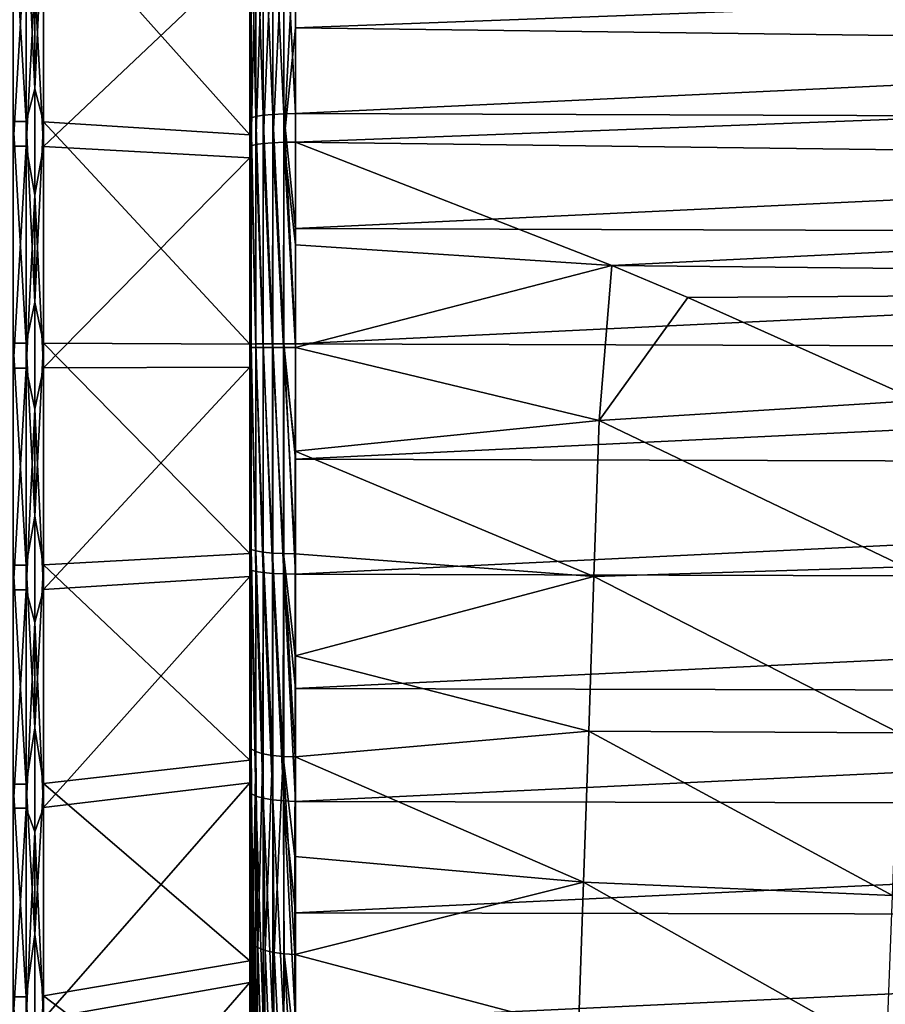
# Model space of a CAD drawing. Header units: metres. Extents: x -27 to 80, y -171 to 27.
# Tile 109 of 117: x 51 to 61, y -7 to 4. Entities that reach past the tile are written whole.
import ezdxf

# ---------------------------------------------------------------- set-up
doc = ezdxf.new("R2010")
doc.units = ezdxf.units.M
doc.layers.add('solid_509380_SW0003', color=7, linetype='CONTINUOUS')

msp = doc.modelspace()

# ---------------------------------------------------------------- linework, layer by layer
at = {"layer": 'solid_509380_SW0003'}
for points in [[(51.238167, 5.238567, 48.449402), (51.238167, 2.93346, 47.973438), (51.139996, 4.978016, 48.371403)], [(51.238167, 5.238567, 48.449402), (51.332516, 4.968539, 48.408772), (51.238167, 2.93346, 47.973438)], [(53.667782, 5.094161, 47.888134), (53.667782, 2.630744, 47.420475), (53.617226, 5.064387, 48.005684)], [(53.74818, 5.119674, 47.787411), (53.74818, 2.643919, 47.31741), (53.667782, 5.094161, 47.888134)], [(53.74818, 2.643919, 47.31741), (53.667782, 2.630744, 47.420475), (53.667782, 5.094161, 47.888134)], [(53.852867, 5.139163, 47.710464), (53.852867, 2.653984, 47.238674), (53.74818, 5.119674, 47.787411)], [(53.852867, 2.653984, 47.238674), (53.74818, 2.643919, 47.31741), (53.74818, 5.119674, 47.787411)], [(53.852867, 5.139163, 47.710464), (53.974617, 5.151285, 47.662605), (53.974617, 2.660244, 47.189705)], [(53.852867, 5.139163, 47.710464), (53.974617, 2.660244, 47.189705), (53.852867, 2.653984, 47.238674)], [(53.974617, 5.151285, 47.662605), (54.104362, 3.915892, 47.37281), (54.104362, 2.662267, 47.173874)], [(53.974617, 2.660244, 47.189705), (53.974617, 5.151285, 47.662605), (54.104362, 2.662267, 47.173874)], [(53.617226, 5.064387, 48.005684), (53.617226, 2.615368, 47.54076), (53.599998, 5.03215, 48.131741)], [(53.599998, 5.03215, 48.131741), (53.599998, 2.430518, 49.047096), (53.599998, 4.697314, 49.478249)], [(53.599998, 5.03215, 48.131741), (53.599998, 2.598447, 47.669765), (53.599998, 2.430518, 49.047096)], [(53.617226, 2.615368, 47.54076), (53.599998, 2.598447, 47.669765), (53.599998, 5.03215, 48.131741)], [(53.667782, 2.630744, 47.420475), (53.617226, 2.615368, 47.54076), (53.617226, 5.064387, 48.005684)], [(51.139996, 2.575755, 47.914482), (51, 2.575755, 47.914482), (51, 4.978016, 48.371403)], [(51.139996, 4.978016, 48.371403), (51.139996, 2.575755, 47.914482), (51, 4.978016, 48.371403)], [(51.238167, 2.93346, 47.973438), (51.139996, 2.575755, 47.914482), (51.139996, 4.978016, 48.371403)], [(51.238167, 2.93346, 47.973438), (51.332516, 4.968539, 48.408772), (51.332516, 2.570851, 47.952721)], [(51.332516, 4.968539, 48.408772), (53.599998, 4.697314, 49.478249), (53.599998, 2.430518, 49.047096)], [(51.332516, 2.570851, 47.952721), (51.332516, 4.968539, 48.408772), (53.599998, 2.430518, 49.047096)], [(53.667782, 4.791405, 88.186134), (53.617226, 4.763401, 88.068153), (53.617226, 2.307673, 88.496231)], [(53.667782, 4.791405, 88.186134), (53.617226, 2.307673, 88.496231), (53.667782, 2.321239, 88.61673)], [(53.74818, 4.815402, 88.287231), (53.667782, 4.791405, 88.186134), (53.667782, 2.321239, 88.61673)], [(53.74818, 4.815402, 88.287231), (53.667782, 2.321239, 88.61673), (53.74818, 2.332865, 88.719978)], [(53.852867, 4.833733, 88.364464), (53.74818, 4.815402, 88.287231), (53.74818, 2.332865, 88.719978)], [(53.852867, 4.833733, 88.364464), (53.74818, 2.332865, 88.719978), (53.852867, 2.341746, 88.798859)], [(53.852867, 2.341746, 88.798859), (53.974617, 2.347269, 88.847916), (53.974617, 4.845135, 88.412498)], [(53.852867, 4.833733, 88.364464), (53.852867, 2.341746, 88.798859), (53.974617, 4.845135, 88.412498)], [(53.974617, 2.347269, 88.847916), (54.104362, 3.605526, 88.683701), (54.104362, 4.84882, 88.428024)], [(53.974617, 4.845135, 88.412498), (53.974617, 2.347269, 88.847916), (54.104362, 4.84882, 88.428024)], [(78.719688, 4.530788, 88.280853), (54.104362, 4.84882, 88.428024), (54.104362, 3.605526, 88.683701)], [(51.139996, 4.71405, 87.693657), (51, 4.71405, 87.693657), (51, 2.305871, 88.118286)], [(51.139996, 2.305871, 88.118286), (51.139996, 4.71405, 87.693657), (51, 2.305871, 88.118286)], [(51.238167, 4.092938, 87.822113), (51.139996, 4.71405, 87.693657), (51.139996, 2.305871, 88.118286)], [(51.238167, 4.092938, 87.822113), (51.332516, 2.301481, 88.079987), (51.332516, 4.705075, 87.656166)], [(51.332516, 4.705075, 87.656166), (51.332516, 2.301481, 88.079987), (53.599998, 4.448221, 86.583145)], [(53.617226, 4.763401, 88.068153), (53.599998, 4.731362, 87.942024), (53.599998, 2.293115, 88.366936)], [(53.617226, 2.307673, 88.496231), (53.617226, 4.763401, 88.068153), (53.599998, 2.293115, 88.366936)], [(53.599998, 2.293115, 88.366936), (53.599998, 4.731362, 87.942024), (53.599998, 4.448221, 86.583145)], [(51.332516, 2.301481, 88.079987), (53.599998, 2.175835, 86.983826), (53.599998, 4.448221, 86.583145)], [(53.599998, 2.293115, 88.366936), (53.599998, 4.448221, 86.583145), (53.599998, 2.175835, 86.983826)], [(78.73494, 3.289582, 88.518631), (78.719688, 4.530788, 88.280853), (54.104362, 3.605526, 88.683701)], [(51.238167, 1.764055, 88.163246), (51.238167, 4.092938, 87.822113), (51.139996, 2.305871, 88.118286)], [(51.238167, 1.764055, 88.163246), (51.332516, 2.301481, 88.079987), (51.238167, 4.092938, 87.822113)], [(78.813728, 3.824181, 47.574955), (54.104362, 2.662267, 47.173874), (54.104362, 3.915892, 47.37281)], [(78.813728, 3.824181, 47.574955), (78.801659, 2.575525, 47.380157), (54.104362, 2.662267, 47.173874)], [(53.974617, 2.347269, 88.847916), (54.104362, 2.349054, 88.863777), (54.104362, 3.605526, 88.683701)], [(78.73494, 3.289582, 88.518631), (54.104362, 3.605526, 88.683701), (54.104362, 2.349054, 88.863777)], [(78.750137, 2.036187, 88.680519), (78.73494, 3.289582, 88.518631), (54.104362, 2.349054, 88.863777)], [(51.238167, 2.93346, 47.973438), (51.238167, 0.588682, 47.768295), (51.139996, 2.575755, 47.914482)], [(51.238167, 2.93346, 47.973438), (51.332516, 2.570851, 47.952721), (51.238167, 0.588682, 47.768295)], [(53.617226, 2.615368, 47.54076), (53.617226, 0.128148, 47.374668), (53.599998, 2.598447, 47.669765)], [(53.667782, 2.630744, 47.420475), (53.667782, 0.128901, 47.25341), (53.617226, 2.615368, 47.54076)], [(53.667782, 0.128901, 47.25341), (53.617226, 0.128148, 47.374668), (53.617226, 2.615368, 47.54076)], [(53.74818, 2.643919, 47.31741), (53.74818, 0.129546, 47.149506), (53.667782, 2.630744, 47.420475)], [(53.74818, 0.129546, 47.149506), (53.667782, 0.128901, 47.25341), (53.667782, 2.630744, 47.420475)], [(53.852867, 2.653984, 47.238674), (53.852867, 0.13004, 47.070129), (53.74818, 2.643919, 47.31741)], [(53.852867, 0.13004, 47.070129), (53.74818, 0.129546, 47.149506), (53.74818, 2.643919, 47.31741)], [(53.852867, 2.653984, 47.238674), (53.974617, 2.660244, 47.189705), (53.974617, 0.130346, 47.020763)], [(53.852867, 2.653984, 47.238674), (53.974617, 0.130346, 47.020763), (53.852867, 0.13004, 47.070129)], [(53.974617, 2.660244, 47.189705), (54.104362, 2.662267, 47.173874), (54.104362, 1.398913, 47.051056)], [(53.974617, 2.660244, 47.189705), (54.104362, 1.398913, 47.051056), (54.104362, 0.130445, 47.004807)], [(53.974617, 0.130346, 47.020763), (53.974617, 2.660244, 47.189705), (54.104362, 0.130445, 47.004807)], [(78.801659, 2.575525, 47.380157), (54.104362, 1.398913, 47.051056), (54.104362, 2.662267, 47.173874)], [(51.139996, 0.135933, 47.750458), (51, 0.135933, 47.750458), (51, 2.575755, 47.914482)], [(51.139996, 2.575755, 47.914482), (51.139996, 0.135933, 47.750458), (51, 2.575755, 47.914482)], [(51.238167, 0.588682, 47.768295), (51.139996, 0.135933, 47.750458), (51.139996, 2.575755, 47.914482)], [(51.238167, 0.588682, 47.768295), (51.332516, 2.570851, 47.952721), (51.332516, 0.135674, 47.789005)], [(51.332516, 2.570851, 47.952721), (53.599998, 2.430518, 49.047096), (53.599998, 0.128254, 48.892319)], [(51.332516, 0.135674, 47.789005), (51.332516, 2.570851, 47.952721), (53.599998, 0.128254, 48.892319)], [(53.599998, 2.598447, 47.669765), (53.599998, 0.128254, 48.892319), (53.599998, 2.430518, 49.047096)], [(53.599998, 2.598447, 47.669765), (53.599998, 0.126816, 47.504776), (53.599998, 0.128254, 48.892319)], [(53.617226, 0.128148, 47.374668), (53.599998, 0.126816, 47.504776), (53.599998, 2.598447, 47.669765)], [(78.801659, 2.575525, 47.380157), (78.788544, 1.317316, 47.261612), (54.104362, 1.398913, 47.051056)], [(51.139996, 2.305871, 88.118286), (51, 2.305871, 88.118286), (51, -0.135933, 88.249542)], [(51.139996, -0.135933, 88.249542), (51.139996, 2.305871, 88.118286), (51, -0.135933, 88.249542)], [(51.238167, 1.764055, 88.163246), (51.139996, 2.305871, 88.118286), (51.139996, -0.135933, 88.249542)], [(51.238167, 1.764055, 88.163246), (51.332516, -0.135674, 88.210991), (51.332516, 2.301481, 88.079987)], [(51.332516, 2.301481, 88.079987), (51.332516, -0.135674, 88.210991), (53.599998, 2.175835, 86.983826)], [(53.617153, 0.090912, 88.614967), (53.617226, 2.307673, 88.496231), (53.599998, 2.293115, 88.366936)], [(53.599998, 0.091742, 88.48513), (53.599998, 2.293115, 88.366936), (53.599998, 2.175835, 86.983826)], [(53.617153, 0.090912, 88.614967), (53.599998, 2.293115, 88.366936), (53.599998, 0.091742, 88.48513)], [(53.667431, 0.09033, 88.735893), (53.617226, 2.307673, 88.496231), (53.617153, 0.090912, 88.614967)], [(53.667431, 0.09033, 88.735893), (53.667782, 2.321239, 88.61673), (53.617226, 2.307673, 88.496231)], [(53.747387, 0.08983, 88.839622), (53.667782, 2.321239, 88.61673), (53.667431, 0.09033, 88.735893)], [(53.747387, 0.08983, 88.839622), (53.74818, 2.332865, 88.719978), (53.667782, 2.321239, 88.61673)], [(53.851536, 0.089448, 88.919022), (53.74818, 2.332865, 88.719978), (53.747387, 0.08983, 88.839622)], [(53.851536, 0.089448, 88.919022), (53.852867, 2.341746, 88.798859), (53.74818, 2.332865, 88.719978)], [(53.972733, 0.089209, 88.968658), (53.852867, 2.341746, 88.798859), (53.851536, 0.089448, 88.919022)], [(53.972733, 0.089209, 88.968658), (53.974617, 2.347269, 88.847916), (53.852867, 2.341746, 88.798859)], [(53.972733, 0.089209, 88.968658), (54.102657, 0.089132, 88.985153), (53.974617, 2.347269, 88.847916)], [(54.103516, 1.218982, 88.957603), (54.104362, 2.349054, 88.863777), (53.974617, 2.347269, 88.847916)], [(54.103516, 1.218982, 88.957603), (53.974617, 2.347269, 88.847916), (54.102657, 0.089132, 88.985153)], [(54.103516, 1.218982, 88.957603), (57.582176, 0.992944, 88.941719), (54.104362, 2.349054, 88.863777)], [(57.582176, 0.992944, 88.941719), (78.750137, 2.036187, 88.680519), (54.104362, 2.349054, 88.863777)], [(51.332516, -0.135674, 88.210991), (53.599998, -0.128254, 87.107681), (53.599998, 2.175835, 86.983826)], [(53.599998, 0.091742, 88.48513), (53.599998, 2.175835, 86.983826), (53.599998, -0.128254, 87.107681)], [(57.582176, 0.992944, 88.941719), (78.765053, 0.775283, 88.765923), (78.750137, 2.036187, 88.680519)], [(51.238167, -0.588682, 88.231705), (51.238167, 1.764055, 88.163246), (51.139996, -0.135933, 88.249542)], [(51.238167, -0.588682, 88.231705), (51.332516, -0.135674, 88.210991), (51.238167, 1.764055, 88.163246)], [(78.788544, 1.317316, 47.261612), (54.104362, 0.130445, 47.004807), (54.104362, 1.398913, 47.051056)], [(78.788544, 1.317316, 47.261612), (78.774582, 0.054213, 47.219765), (54.104362, 0.130445, 47.004807)], [(54.103516, 1.218982, 88.957603), (54.102657, 0.089132, 88.985153), (57.582176, 0.992944, 88.941719)], [(57.443729, -0.712782, 88.948219), (57.582176, 0.992944, 88.941719), (54.102657, 0.089132, 88.985153)], [(57.443729, -0.712782, 88.948219), (58.420708, 0.640992, 88.948128), (57.582176, 0.992944, 88.941719)], [(57.582176, 0.992944, 88.941719), (58.420708, 0.640992, 88.948128), (78.765053, 0.775283, 88.765923)], [(58.420708, 0.640992, 88.948128), (60.951225, -0.493781, 88.930023), (78.765053, 0.775283, 88.765923)], [(51.238167, 0.588682, 47.768295), (51.238167, -1.764055, 47.836754), (51.139996, 0.135933, 47.750458)], [(51.238167, 0.588682, 47.768295), (51.332516, 0.135674, 47.789005), (51.238167, -1.764055, 47.836754)], [(57.443729, -0.712782, 88.948219), (60.951225, -0.493781, 88.930023), (58.420708, 0.640992, 88.948128)], [(51.139996, -2.305871, 47.881714), (51, -2.305871, 47.881714), (51, 0.135933, 47.750458)], [(51.139996, 0.135933, 47.750458), (51.139996, -2.305871, 47.881714), (51, 0.135933, 47.750458)], [(51.238167, -1.764055, 47.836754), (51.139996, -2.305871, 47.881714), (51.139996, 0.135933, 47.750458)], [(51.238167, -1.764055, 47.836754), (51.332516, 0.135674, 47.789005), (51.332516, -2.301481, 47.920013)], [(51.332516, 0.135674, 47.789005), (53.599998, 0.128254, 48.892319), (53.599998, -2.175835, 49.016171)], [(51.332516, -2.301481, 47.920013), (51.332516, 0.135674, 47.789005), (53.599998, -2.175835, 49.016171)], [(53.599998, 0.126816, 47.504776), (53.599998, -2.175835, 49.016171), (53.599998, 0.128254, 48.892319)], [(53.617226, 0.128148, 47.374668), (53.617226, -2.360944, 47.509842), (53.599998, 0.126816, 47.504776)], [(53.599998, 0.126816, 47.504776), (53.599998, -2.346667, 47.639168), (53.599998, -2.175835, 49.016171)], [(53.617226, -2.360944, 47.509842), (53.599998, -2.346667, 47.639168), (53.599998, 0.126816, 47.504776)], [(53.667782, 0.128901, 47.25341), (53.667782, -2.374825, 47.389378), (53.617226, 0.128148, 47.374668)], [(53.667782, -2.374825, 47.389378), (53.617226, -2.360944, 47.509842), (53.617226, 0.128148, 47.374668)], [(53.74818, 0.129546, 47.149506), (53.74818, -2.386718, 47.286156), (53.667782, 0.128901, 47.25341)], [(53.74818, -2.386718, 47.286156), (53.667782, -2.374825, 47.389378), (53.667782, 0.128901, 47.25341)], [(53.852867, 0.13004, 47.070129), (53.852867, -2.395804, 47.207298), (53.74818, 0.129546, 47.149506)], [(53.852867, -2.395804, 47.207298), (53.74818, -2.386718, 47.286156), (53.74818, 0.129546, 47.149506)], [(53.852867, 0.13004, 47.070129), (53.974617, 0.130346, 47.020763), (53.974617, -2.401455, 47.158253)], [(53.852867, 0.13004, 47.070129), (53.974617, -2.401455, 47.158253), (53.852867, -2.395804, 47.207298)], [(53.974617, 0.130346, 47.020763), (54.104362, 0.130445, 47.004807), (54.104362, -1.138499, 47.035294)], [(53.974617, 0.130346, 47.020763), (54.104362, -1.138499, 47.035294), (54.104362, -2.403282, 47.142403)], [(53.974617, -2.401455, 47.158253), (53.974617, 0.130346, 47.020763), (54.104362, -2.403282, 47.142403)], [(78.774582, 0.054213, 47.219765), (54.104362, -1.138499, 47.035294), (54.104362, 0.130445, 47.004807)], [(53.599998, 0.042987, 88.484833), (53.599998, 0.091742, 88.48513), (53.599998, -0.128254, 87.107681)], [(53.617077, -2.133612, 88.473228), (53.599998, 0.091742, 88.48513), (53.599998, 0.042987, 88.484833)], [(53.617153, 0.090912, 88.614967), (53.599998, 0.091742, 88.48513), (53.617077, -2.133612, 88.473228)], [(53.599998, -2.117943, 88.34462), (53.599998, 0.042987, 88.484833), (53.599998, -0.128254, 87.107681)], [(53.617077, -2.133612, 88.473228), (53.599998, 0.042987, 88.484833), (53.599998, -2.117943, 88.34462)], [(53.617153, 0.090912, 88.614967), (53.617077, -2.133612, 88.473228), (53.667137, -2.148328, 88.593033)], [(53.667431, 0.09033, 88.735893), (53.617153, 0.090912, 88.614967), (53.667137, -2.148328, 88.593033)], [(53.667431, 0.09033, 88.735893), (53.667137, -2.148328, 88.593033), (53.746765, -2.16096, 88.695869)], [(53.747387, 0.08983, 88.839622), (53.667431, 0.09033, 88.735893), (53.746765, -2.16096, 88.695869)], [(53.747387, 0.08983, 88.839622), (53.746765, -2.16096, 88.695869), (53.850521, -2.170646, 88.774719)], [(53.851536, 0.089448, 88.919022), (53.747387, 0.08983, 88.839622), (53.850521, -2.170646, 88.774719)], [(53.851536, 0.089448, 88.919022), (53.850521, -2.170646, 88.774719), (53.971317, -2.176722, 88.824188)], [(53.972733, 0.089209, 88.968658), (53.851536, 0.089448, 88.919022), (53.971317, -2.176722, 88.824188)], [(53.972733, 0.089209, 88.968658), (53.971317, -2.176722, 88.824188), (54.100906, -2.178776, 88.840912)], [(53.972733, 0.089209, 88.968658), (54.100906, -2.178776, 88.840912), (54.101784, -1.049805, 88.946144)], [(53.972733, 0.089209, 88.968658), (54.101784, -1.049805, 88.946144), (54.102657, 0.089132, 88.985153)], [(57.443729, -0.712782, 88.948219), (54.102657, 0.089132, 88.985153), (54.101784, -1.049805, 88.946144)], [(78.774582, 0.054213, 47.219765), (78.759972, -1.209107, 47.254772), (54.104362, -1.138499, 47.035294)], [(51.139996, -0.135933, 88.249542), (51, -0.135933, 88.249542), (51, -2.575755, 88.085518)], [(51.139996, -2.575755, 88.085518), (51.139996, -0.135933, 88.249542), (51, -2.575755, 88.085518)], [(51.238167, -0.588682, 88.231705), (51.139996, -0.135933, 88.249542), (51.139996, -2.575755, 88.085518)], [(51.238167, -0.588682, 88.231705), (51.332516, -2.570851, 88.047279), (51.332516, -0.135674, 88.210991)], [(51.332516, -2.570851, 88.047279), (53.599998, -2.430518, 86.952904), (53.599998, -0.128254, 87.107681)], [(51.332516, -0.135674, 88.210991), (51.332516, -2.570851, 88.047279), (53.599998, -0.128254, 87.107681)], [(53.599998, -2.117943, 88.34462), (53.599998, -0.128254, 87.107681), (53.599998, -2.430518, 86.952904)], [(60.807526, -2.321558, 88.800995), (60.951225, -0.493781, 88.930023), (57.443729, -0.712782, 88.948219)], [(51.238167, -2.93346, 88.026566), (51.238167, -0.588682, 88.231705), (51.139996, -2.575755, 88.085518)], [(51.238167, -2.93346, 88.026566), (51.332516, -2.570851, 88.047279), (51.238167, -0.588682, 88.231705)], [(57.387379, -2.430511, 88.801231), (57.443729, -0.712782, 88.948219), (54.101784, -1.049805, 88.946144)], [(60.807526, -2.321558, 88.800995), (57.443729, -0.712782, 88.948219), (57.387379, -2.430511, 88.801231)], [(57.387379, -2.430511, 88.801231), (54.101784, -1.049805, 88.946144), (54.100906, -2.178776, 88.840912)], [(78.759972, -1.209107, 47.254772), (54.104362, -2.403282, 47.142403), (54.104362, -1.138499, 47.035294)], [(78.759972, -1.209107, 47.254772), (78.744934, -2.467963, 47.366508), (54.104362, -2.403282, 47.142403)], [(51.238167, -1.764055, 47.836754), (51.238167, -4.092938, 48.177883), (51.139996, -2.305871, 47.881714)], [(51.238167, -1.764055, 47.836754), (51.332516, -2.301481, 47.920013), (51.238167, -4.092938, 48.177883)], [(53.599998, -2.215049, 88.332436), (53.599998, -2.117943, 88.34462), (53.599998, -2.430518, 86.952904)], [(53.617001, -4.325713, 88.07196), (53.599998, -2.117943, 88.34462), (53.599998, -2.215049, 88.332436)], [(53.617077, -2.133612, 88.473228), (53.599998, -2.117943, 88.34462), (53.617001, -4.325713, 88.07196)], [(53.617077, -2.133612, 88.473228), (53.617001, -4.325713, 88.07196), (53.666843, -4.354304, 88.188995)], [(53.667137, -2.148328, 88.593033), (53.617077, -2.133612, 88.473228), (53.666843, -4.354304, 88.188995)], [(53.667137, -2.148328, 88.593033), (53.666843, -4.354304, 88.188995), (53.74614, -4.378866, 88.289536)], [(53.746765, -2.16096, 88.695869), (53.667137, -2.148328, 88.593033), (53.74614, -4.378866, 88.289536)], [(53.746765, -2.16096, 88.695869), (53.74614, -4.378866, 88.289536), (53.849499, -4.397727, 88.366745)], [(53.850521, -2.170646, 88.774719), (53.746765, -2.16096, 88.695869), (53.849499, -4.397727, 88.366745)], [(51.332516, -2.301481, 47.920013), (53.599998, -2.175835, 49.016171), (53.599998, -4.448221, 49.416855)], [(53.599998, -2.346667, 47.639168), (53.599998, -4.448221, 49.416855), (53.599998, -2.175835, 49.016171)], [(53.599998, -4.30158, 87.944511), (53.599998, -2.215049, 88.332436), (53.599998, -2.430518, 86.952904)], [(53.617001, -4.325713, 88.07196), (53.599998, -2.215049, 88.332436), (53.599998, -4.30158, 87.944511)], [(53.850521, -2.170646, 88.774719), (53.849499, -4.397727, 88.366745), (53.969894, -4.409605, 88.415367)], [(53.971317, -2.176722, 88.824188), (53.850521, -2.170646, 88.774719), (53.969894, -4.409605, 88.415367)], [(53.971317, -2.176722, 88.824188), (53.969894, -4.409605, 88.415367), (54.099133, -4.413697, 88.432121)], [(53.971317, -2.176722, 88.824188), (54.099133, -4.413697, 88.432121), (54.100018, -3.302796, 88.669212)], [(53.971317, -2.176722, 88.824188), (54.100018, -3.302796, 88.669212), (54.100906, -2.178776, 88.840912)], [(57.387379, -2.430511, 88.801231), (54.100906, -2.178776, 88.840912), (54.100018, -3.302796, 88.669212)], [(51.139996, -4.71405, 48.306339), (51, -4.71405, 48.306339), (51, -2.305871, 47.881714)], [(51.139996, -2.305871, 47.881714), (51.139996, -4.71405, 48.306339), (51, -2.305871, 47.881714)], [(51.238167, -4.092938, 48.177883), (51.139996, -4.71405, 48.306339), (51.139996, -2.305871, 47.881714)], [(51.238167, -4.092938, 48.177883), (51.332516, -2.301481, 47.920013), (51.332516, -4.705075, 48.343834)], [(51.332516, -4.705075, 48.343834), (51.332516, -2.301481, 47.920013), (53.599998, -4.448221, 49.416855)], [(53.599998, -2.346667, 47.639168), (53.599998, -4.7859, 48.070988), (53.599998, -4.448221, 49.416855)], [(53.617226, -4.815551, 47.944298), (53.599998, -4.7859, 48.070988), (53.599998, -2.346667, 47.639168)], [(53.617226, -2.360944, 47.509842), (53.617226, -4.815551, 47.944298), (53.599998, -2.346667, 47.639168)], [(53.667782, -4.843863, 47.826389), (53.617226, -4.815551, 47.944298), (53.617226, -2.360944, 47.509842)], [(53.667782, -2.374825, 47.389378), (53.667782, -4.843863, 47.826389), (53.617226, -2.360944, 47.509842)], [(53.74818, -4.868122, 47.725353), (53.667782, -4.843863, 47.826389), (53.667782, -2.374825, 47.389378)], [(53.74818, -2.386718, 47.286156), (53.74818, -4.868122, 47.725353), (53.667782, -2.374825, 47.389378)], [(60.739788, -4.147785, 88.494644), (60.807526, -2.321558, 88.800995), (57.387379, -2.430511, 88.801231)], [(51.332516, -4.968539, 87.591232), (53.599998, -4.697314, 86.521751), (53.599998, -2.430518, 86.952904)], [(51.332516, -2.570851, 88.047279), (51.332516, -4.968539, 87.591232), (53.599998, -2.430518, 86.952904)], [(53.599998, -4.30158, 87.944511), (53.599998, -2.430518, 86.952904), (53.599998, -4.697314, 86.521751)], [(53.852867, -4.886654, 47.64817), (53.74818, -4.868122, 47.725353), (53.74818, -2.386718, 47.286156)], [(53.852867, -2.395804, 47.207298), (53.852867, -4.886654, 47.64817), (53.74818, -2.386718, 47.286156)], [(53.852867, -2.395804, 47.207298), (53.974617, -2.401455, 47.158253), (53.974617, -4.89818, 47.600166)], [(53.852867, -2.395804, 47.207298), (53.974617, -4.89818, 47.600166), (53.852867, -4.886654, 47.64817)], [(53.974617, -2.401455, 47.158253), (54.104362, -2.403282, 47.142403), (54.104362, -3.659281, 47.325745)], [(53.974617, -2.401455, 47.158253), (54.104362, -3.659281, 47.325745), (54.104362, -4.901906, 47.584652)], [(53.974617, -4.89818, 47.600166), (53.974617, -2.401455, 47.158253), (54.104362, -4.901906, 47.584652)], [(57.330578, -4.128297, 88.501778), (57.387379, -2.430511, 88.801231), (54.100018, -3.302796, 88.669212)], [(78.744934, -2.467963, 47.366508), (54.104362, -3.659281, 47.325745), (54.104362, -2.403282, 47.142403)], [(78.744934, -2.467963, 47.366508), (78.729691, -3.717689, 47.554558), (54.104362, -3.659281, 47.325745)], [(60.739788, -4.147785, 88.494644), (57.387379, -2.430511, 88.801231), (57.330578, -4.128297, 88.501778)], [(51.139996, -2.575755, 88.085518), (51, -2.575755, 88.085518), (51, -4.978016, 87.628601)], [(51.139996, -4.978016, 87.628601), (51.139996, -2.575755, 88.085518), (51, -4.978016, 87.628601)], [(51.238167, -2.93346, 88.026566), (51.139996, -2.575755, 88.085518), (51.139996, -4.978016, 87.628601)], [(51.238167, -2.93346, 88.026566), (51.332516, -4.968539, 87.591232), (51.332516, -2.570851, 88.047279)], [(51.238167, -5.238567, 87.550598), (51.238167, -2.93346, 88.026566), (51.139996, -4.978016, 87.628601)], [(51.238167, -5.238567, 87.550598), (51.332516, -4.968539, 87.591232), (51.238167, -2.93346, 88.026566)], [(57.330578, -4.128297, 88.501778), (54.100018, -3.302796, 88.669212), (54.099133, -4.413697, 88.432121)], [(78.729691, -3.717689, 47.554558), (54.104362, -4.901906, 47.584652), (54.104362, -3.659281, 47.325745)], [(78.729691, -3.717689, 47.554558), (78.71447, -4.953655, 47.818222), (54.104362, -4.901906, 47.584652)], [(51.238167, -4.092938, 48.177883), (51.238167, -6.36647, 48.787075), (51.139996, -4.71405, 48.306339)], [(51.238167, -4.092938, 48.177883), (51.332516, -4.705075, 48.343834), (51.238167, -6.36647, 48.787075)], [(57.273781, -5.792647, 88.052238), (57.330578, -4.128297, 88.501778), (54.099133, -4.413697, 88.432121)], [(60.671741, -5.936294, 88.014908), (57.330578, -4.128297, 88.501778), (57.273781, -5.792647, 88.052238)], [(60.671741, -5.936294, 88.014908), (60.739788, -4.147785, 88.494644), (57.330578, -4.128297, 88.501778)], [(53.599998, -4.30158, 87.944511), (53.599998, -4.697314, 86.521751), (53.599998, -4.426624, 87.913361)], [(53.604515, -6.434086, 87.358788), (53.599998, -4.30158, 87.944511), (53.599998, -4.426624, 87.913361)], [(53.617001, -4.325713, 88.07196), (53.599998, -4.30158, 87.944511), (53.604515, -6.434086, 87.358788)], [(53.617001, -4.325713, 88.07196), (53.604515, -6.434086, 87.358788), (53.634483, -6.474199, 87.466972)], [(53.666843, -4.354304, 88.188995), (53.617001, -4.325713, 88.07196), (53.634483, -6.474199, 87.466972)], [(53.599998, -6.619148, 87.296288), (53.599998, -4.426624, 87.913361), (53.599998, -4.697314, 86.521751)], [(53.604515, -6.434086, 87.358788), (53.599998, -4.426624, 87.913361), (53.599998, -6.619148, 87.296288)], [(53.666843, -4.354304, 88.188995), (53.634483, -6.474199, 87.466972), (53.690739, -6.510808, 87.565132)], [(53.74614, -4.378866, 88.289536), (53.666843, -4.354304, 88.188995), (53.690739, -6.510808, 87.565132)], [(53.74614, -4.378866, 88.289536), (53.690739, -6.510808, 87.565132), (53.770142, -6.541741, 87.648071)], [(53.849499, -4.397727, 88.366745), (53.74614, -4.378866, 88.289536), (53.770142, -6.541741, 87.648071)], [(53.849499, -4.397727, 88.366745), (53.770142, -6.541741, 87.648071), (53.868202, -6.565247, 87.711098)], [(53.969894, -4.409605, 88.415367), (53.849499, -4.397727, 88.366745), (53.868202, -6.565247, 87.711098)], [(53.969894, -4.409605, 88.415367), (53.868202, -6.565247, 87.711098), (53.979374, -6.579996, 87.750648)], [(53.969894, -4.409605, 88.415367), (54.09737, -6.585155, 87.764481), (54.098251, -5.508497, 88.130394)], [(53.969894, -4.409605, 88.415367), (53.979374, -6.579996, 87.750648), (54.09737, -6.585155, 87.764481)], [(53.969894, -4.409605, 88.415367), (54.098251, -5.508497, 88.130394), (54.099133, -4.413697, 88.432121)], [(57.273781, -5.792647, 88.052238), (54.099133, -4.413697, 88.432121), (54.098251, -5.508497, 88.130394)], [(51.332516, -4.705075, 48.343834), (53.599998, -4.448221, 49.416855), (53.599998, -6.655758, 50.088528)], [(53.599998, -4.7859, 48.070988), (53.599998, -6.655758, 50.088528), (53.599998, -4.448221, 49.416855)], [(51.139996, -7.053487, 49.018147), (51, -7.053487, 49.018147), (51, -4.71405, 48.306339)], [(51.139996, -4.71405, 48.306339), (51.139996, -7.053487, 49.018147), (51, -4.71405, 48.306339)], [(51.238167, -6.36647, 48.787075), (51.139996, -7.053487, 49.018147), (51.139996, -4.71405, 48.306339)], [(51.238167, -6.36647, 48.787075), (51.332516, -4.705075, 48.343834), (51.332516, -7.040059, 49.054283)], [(51.332516, -7.293775, 86.849495), (53.599998, -6.895599, 85.820511), (53.599998, -4.697314, 86.521751)], [(51.332516, -4.968539, 87.591232), (51.332516, -7.293775, 86.849495), (53.599998, -4.697314, 86.521751)], [(51.332516, -7.040059, 49.054283), (51.332516, -4.705075, 48.343834), (53.599998, -6.655758, 50.088528)], [(53.599998, -6.619148, 87.296288), (53.599998, -4.697314, 86.521751), (53.599998, -6.895599, 85.820511)], [(53.599998, -4.7859, 48.070988), (53.599998, -7.155173, 48.793911), (53.599998, -6.655758, 50.088528)], [(53.617226, -7.199821, 48.671696), (53.599998, -7.155173, 48.793911), (53.599998, -4.7859, 48.070988)], [(53.617226, -4.815551, 47.944298), (53.617226, -7.199821, 48.671696), (53.599998, -4.7859, 48.070988)], [(53.667782, -7.242149, 48.558064), (53.617226, -7.199821, 48.671696), (53.617226, -4.815551, 47.944298)], [(53.667782, -4.843863, 47.826389), (53.667782, -7.242149, 48.558064), (53.617226, -4.815551, 47.944298)], [(53.74818, -7.278419, 48.460693), (53.667782, -7.242149, 48.558064), (53.667782, -4.843863, 47.826389)], [(53.74818, -4.868122, 47.725353), (53.74818, -7.278419, 48.460693), (53.667782, -4.843863, 47.826389)], [(53.852867, -7.306128, 48.386311), (53.74818, -7.278419, 48.460693), (53.74818, -4.868122, 47.725353)], [(53.852867, -4.886654, 47.64817), (53.852867, -7.306128, 48.386311), (53.74818, -4.868122, 47.725353)], [(51.139996, -4.978016, 87.628601), (51, -4.978016, 87.628601), (51, -7.307687, 86.885452)], [(51.139996, -7.307687, 86.885452), (51.139996, -4.978016, 87.628601), (51, -7.307687, 86.885452)], [(51.238167, -5.238567, 87.550598), (51.139996, -4.978016, 87.628601), (51.139996, -7.307687, 86.885452)], [(51.238167, -5.238567, 87.550598), (51.332516, -7.293775, 86.849495), (51.332516, -4.968539, 87.591232)], [(53.852867, -4.886654, 47.64817), (53.974617, -4.89818, 47.600166), (53.974617, -7.323361, 48.340046)], [(53.852867, -4.886654, 47.64817), (53.974617, -7.323361, 48.340046), (53.852867, -7.306128, 48.386311)], [(53.974617, -4.89818, 47.600166), (54.104362, -4.901906, 47.584652), (54.104362, -6.126615, 47.918175)], [(53.974617, -4.89818, 47.600166), (54.104362, -6.126615, 47.918175), (54.104362, -7.328931, 48.325092)], [(53.974617, -7.323361, 48.340046), (53.974617, -4.89818, 47.600166), (54.104362, -7.328931, 48.325092)], [(78.71447, -4.953655, 47.818222), (54.104362, -6.126615, 47.918175), (54.104362, -4.901906, 47.584652)], [(78.71447, -4.953655, 47.818222), (78.699493, -6.17128, 48.156521), (54.104362, -6.126615, 47.918175)], [(51.238167, -7.472831, 86.810242), (51.238167, -5.238567, 87.550598), (51.139996, -7.307687, 86.885452)], [(51.238167, -7.472831, 86.810242), (51.332516, -7.293775, 86.849495), (51.238167, -5.238567, 87.550598)], [(57.273781, -5.792647, 88.052238), (54.098251, -5.508497, 88.130394), (54.09737, -6.585155, 87.764481)], [(57.217434, -7.410336, 87.456192), (57.273781, -5.792647, 88.052238), (54.09737, -6.585155, 87.764481)], [(60.604012, -7.670684, 87.36618), (57.273781, -5.792647, 88.052238), (57.217434, -7.410336, 87.456192)], [(60.604012, -7.670684, 87.36618), (60.671741, -5.936294, 88.014908), (57.273781, -5.792647, 88.052238)], [(78.699493, -6.17128, 48.156521), (54.104362, -7.328931, 48.325092), (54.104362, -6.126615, 47.918175)], [(78.699493, -6.17128, 48.156521), (78.684982, -7.366055, 48.568199), (54.104362, -7.328931, 48.325092)], [(51.238167, -6.36647, 48.787075), (51.238167, -8.553906, 49.65609), (51.139996, -7.053487, 49.018147)], [(51.238167, -6.36647, 48.787075), (51.332516, -7.040059, 49.054283), (51.238167, -8.553906, 49.65609)], [(53.604515, -6.434086, 87.358788), (53.599998, -6.619148, 87.296288), (53.60487, -6.500624, 87.33654)], [(53.604515, -6.434086, 87.358788), (53.60487, -6.500624, 87.33654), (53.625137, -8.504139, 86.542915)], [(53.634483, -6.474199, 87.466972), (53.604515, -6.434086, 87.358788), (53.625137, -8.504139, 86.542915)], [(53.678288, -8.555285, 86.642632), (53.634483, -6.474199, 87.466972), (53.625137, -8.504139, 86.542915)], [(53.678288, -8.555285, 86.642632), (53.690739, -6.510808, 87.565132), (53.634483, -6.474199, 87.466972)], [(53.60487, -6.500624, 87.33654), (53.599998, -6.619148, 87.296288), (53.599998, -7.690869, 86.894722)], [(53.60487, -6.500624, 87.33654), (53.599998, -7.690869, 86.894722), (53.625137, -8.504139, 86.542915)], [(53.678288, -8.555285, 86.642632), (53.757393, -8.598967, 86.727608), (53.690739, -6.510808, 87.565132)], [(53.757393, -8.598967, 86.727608), (53.770142, -6.541741, 87.648071), (53.690739, -6.510808, 87.565132)], [(53.757393, -8.598967, 86.727608), (53.857582, -8.632413, 86.792648), (53.770142, -6.541741, 87.648071)], [(53.857582, -8.632413, 86.792648), (53.868202, -6.565247, 87.711098), (53.770142, -6.541741, 87.648071)], [(53.857582, -8.632413, 86.792648), (53.972694, -8.65357, 86.83374), (53.868202, -6.565247, 87.711098)], [(53.972694, -8.65357, 86.83374), (53.979374, -6.579996, 87.750648), (53.868202, -6.565247, 87.711098)], [(53.972694, -8.65357, 86.83374), (54.095638, -8.660974, 86.848442), (53.979374, -6.579996, 87.750648)], [(53.979374, -6.579996, 87.750648), (54.095638, -8.660974, 86.848442), (54.0965, -7.635855, 87.337173)], [(53.979374, -6.579996, 87.750648), (54.0965, -7.635855, 87.337173), (54.09737, -6.585155, 87.764481)], [(57.217434, -7.410336, 87.456192), (54.09737, -6.585155, 87.764481), (54.0965, -7.635855, 87.337173)], [(51.332516, -7.040059, 49.054283), (53.599998, -6.655758, 50.088528), (53.599998, -8.766197, 51.021374)], [(53.599998, -7.690869, 86.894722), (53.599998, -6.619148, 87.296288), (53.599998, -6.895599, 85.820511)], [(53.599998, -7.155173, 48.793911), (53.599998, -8.766197, 51.021374), (53.599998, -6.655758, 50.088528)], [(51.332516, -9.51265, 85.832893), (53.599998, -8.993368, 84.859398), (53.599998, -6.895599, 85.820511)], [(51.332516, -7.293775, 86.849495), (51.332516, -9.51265, 85.832893), (53.599998, -6.895599, 85.820511)], [(53.599998, -7.690869, 86.894722), (53.599998, -6.895599, 85.820511), (53.599998, -8.993368, 84.859398)], [(51.139996, -9.29007, 50.006748), (51, -9.29007, 50.006748), (51, -7.053487, 49.018147)], [(51.139996, -7.053487, 49.018147), (51.139996, -9.29007, 50.006748), (51, -7.053487, 49.018147)], [(51.238167, -8.553906, 49.65609), (51.139996, -9.29007, 50.006748), (51.139996, -7.053487, 49.018147)], [(51.238167, -8.553906, 49.65609), (51.332516, -7.040059, 49.054283), (51.332516, -9.272383, 50.041004)], [(51.332516, -9.272383, 50.041004), (51.332516, -7.040059, 49.054283), (53.599998, -8.766197, 51.021374)]]:
    msp.add_3dface(points, dxfattribs=at)

doc.saveas('drawing.dxf')
